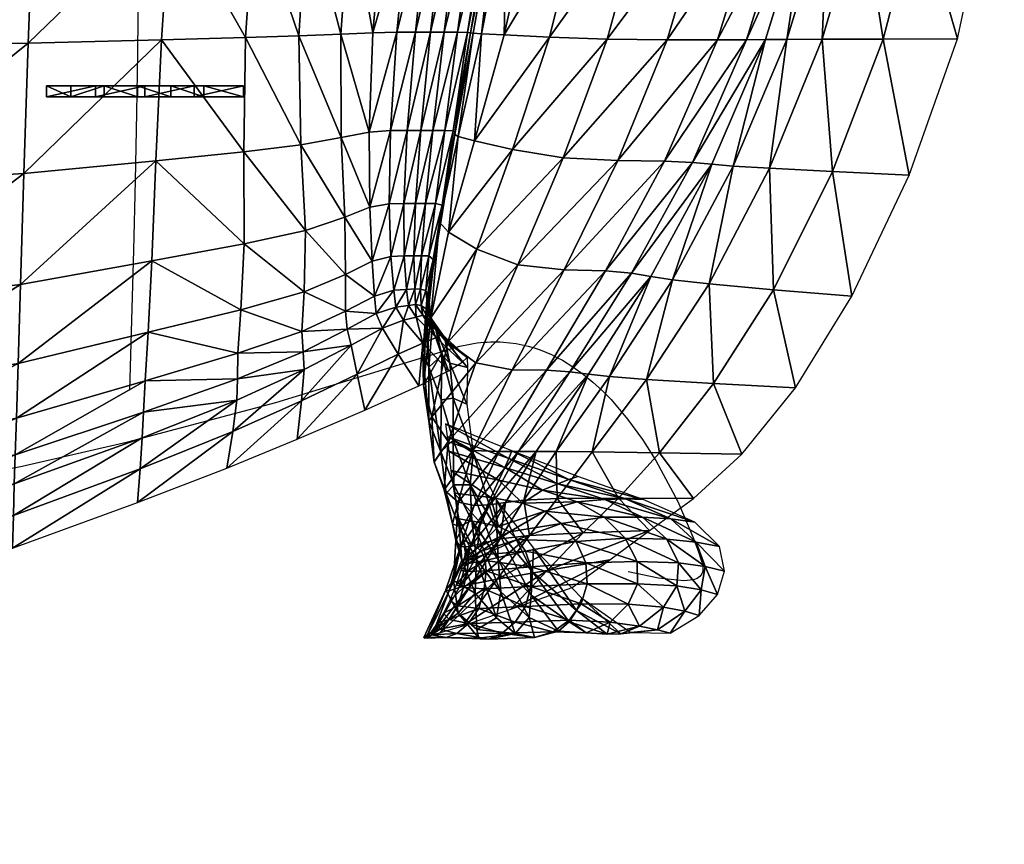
# Model space of a CAD drawing. Header units: inches. Extents: x -10.9 to 10.9, y -19.1 to 19.1.
# Tile 34 of 44: x 2.7 to 10.2, y 0 to 6.2. Entities that reach past the tile are written whole.
import ezdxf

# ---------------------------------------------------------------- set-up
doc = ezdxf.new("R2010")
doc.units = ezdxf.units.IN
doc.header["$MEASUREMENT"] = 0
doc.layers.get('0').update_dxf_attribs({"true_color": 0x5890e1})

# ---------------------------------------------------------------- blocks, each defined once
blk = doc.blocks.new('Line002')
at = {"color": 0}
blk.add_polyline3d([(1.4059, -0.2115, 0.7346), (1.6449, -0.166, 0.7179), (2.4446, 0.0187, 0.6601), (3.5652, 0.3179, 0.5829), (4.877, 0.7194, 0.5021), (4.9043, 0.7281, 0.501), (4.9314, 0.736, 0.5009), (4.9583, 0.7431, 0.5017), (4.985, 0.7496, 0.5033), (5.0115, 0.7554, 0.5059), (5.0378, 0.7605, 0.5094), (5.0639, 0.7648, 0.5137), (5.0898, 0.7686, 0.5189), (5.1155, 0.7716, 0.525), (5.141, 0.774, 0.5319), (5.1664, 0.7757, 0.5396), (5.1915, 0.7768, 0.5481), (5.2165, 0.7773, 0.5575), (5.2412, 0.7772, 0.5676), (5.2657, 0.7764, 0.5785), (5.2901, 0.7751, 0.5902), (5.3382, 0.7706, 0.6157), (5.3856, 0.7639, 0.6442), (5.4321, 0.755, 0.6755), (5.4779, 0.7439, 0.7095), (5.5229, 0.7308, 0.7461), (5.5672, 0.7157, 0.7852), (5.6106, 0.6987, 0.8267), (5.6533, 0.6799, 0.8706), (5.6952, 0.6593, 0.9167), (5.7363, 0.637, 0.9649), (5.8162, 0.5878, 1.0673), (5.893, 0.5328, 1.1771), (5.9667, 0.4726, 1.2934), (6.0372, 0.4078, 1.4154), (6.1047, 0.3391, 1.5424), (6.2304, 0.1921, 1.8083), (6.3436, 0.0366, 2.0847), (6.4445, -0.1227, 2.3653), (6.6093, -0.4331, 2.9143), (6.7247, -0.7001, 3.4051), (6.7639, -0.8052, 3.6131), (6.7909, -0.8849, 3.7877), (6.7964, -0.9048, 3.8388), (6.7997, -0.923, 3.8932), (6.8009, -0.9396, 3.9508), (6.8001, -0.9547, 4.0116), (6.7973, -0.9683, 4.0753), (6.7925, -0.9804, 4.142), (6.7777, -1.0006, 4.2835), (6.7561, -1.0156, 4.4354), (6.7283, -1.0259, 4.5966), (6.6565, -1.0341, 4.9441), (6.4632, -1.013, 5.7144), (6.2339, -0.9645, 6.5397)], dxfattribs=at)
blk = doc.blocks.new('Box003')
at = {"color": 0}
mesh = blk.add_polyface(dxfattribs=at)
corners = [(2.9993, -7.8232, 6.171), (3.3729, -7.8232, 7.4822), (3.5632, -6.754, 7.4126), (3.8396, -7.8232, 8.9995), (4.0451, -6.754, 8.9299), (3.1241, -8.82, 7.5237), (3.5609, -8.8357, 9.041), (4.3159, -7.8232, 10.4713), (4.0159, -8.8409, 10.5128), (4.5322, -6.754, 10.4017), (4.7104, -7.8223, 11.6618), (4.933, -6.7538, 11.5942), (4.3981, -8.8407, 11.7022), (4.9321, -7.8196, 12.3351), (4.6165, -8.84, 12.372), (5.1561, -6.7531, 12.2734), (5.0755, -7.8161, 12.7498), (5.2985, -6.7522, 12.6961), (4.7611, -8.839, 12.7822), (3.1749, -6.754, 6.1015), (3.6677, -5.6848, 7.343), (5.9205, -7.802, 14.4087), (6.0966, -6.7487, 14.3866), (5.7002, -6.7503, 13.647), (5.4909, -7.8082, 13.6829), (6.4371, -7.795, 15.2381), (6.5694, -6.747, 15.2319), (5.653, -8.8351, 14.4145), (6.2139, -8.8332, 15.2265), (5.1898, -8.8368, 13.703), (5.2355, -7.8126, 13.1645), (5.457, -6.7514, 13.1187), (4.9224, -8.838, 13.1923)]
mesh.append_faces([[corners[k] for k in face] for face in [(0, 1, 2), (1, 3, 4), (4, 2, 1), (5, 6, 3), (3, 1, 5), (7, 3, 6), (6, 8, 7), (9, 4, 3), (3, 7, 9), (7, 10, 11), (11, 9, 7), (8, 12, 10), (10, 7, 8), (13, 10, 12), (12, 14, 13), (15, 11, 10), (10, 13, 15), (13, 16, 17), (17, 15, 13), (14, 18, 16), (16, 13, 14), (19, 2, 20), (21, 22, 23), (23, 24, 21), (25, 26, 22), (22, 21, 25), (21, 27, 28), (28, 25, 21), (24, 29, 27), (27, 21, 24), (30, 31, 17), (17, 16, 30), (24, 23, 31), (31, 30, 24), (30, 32, 29), (29, 24, 30), (16, 18, 32), (32, 30, 16)]], dxfattribs={"vtx2": -1, "color": 0})
mesh = blk.add_polyface(dxfattribs=at)
corners = [(-0.4996, -9.2735, -0.139), (-0.4996, -9.1892, -0.139), (-0.2478, -9.1892, -0.106), (-0.2478, -9.2735, -0.106), (-0.3129, -9.1892, 0.4789), (-0.6859, -9.1892, 0.4954), (-0.6859, -9.2735, 0.4954), (-0.3129, -9.2735, 0.4789), (0.2559, -9.2735, 0.0074), (0.004, -9.2735, -0.0731), (0.004, -9.1892, -0.0731), (0.2559, -9.1892, 0.0074), (0.4332, -9.1892, 0.5431), (0.0602, -9.1892, 0.4777), (0.0602, -9.2735, 0.4777), (0.4332, -9.2735, 0.5431), (-3.7007, -7.8232, 0.3755), (-2.1339, -7.8232, 0.2719), (-2.1243, -6.754, 0.1276), (-3.7007, -6.754, 0.2423), (-3.7007, -8.8923, 0.6018), (-2.144, -8.8855, 0.5079), (-0.7846, -7.8232, 0.2472), (-0.8251, -8.8651, 0.4845), (-0.7461, -6.754, 0.0927), (0.2545, -7.8232, 0.2956), (0.3242, -6.754, 0.1377), (0.1867, -8.8413, 0.5273), (-3.7007, -9.9615, 0.9627), (-2.1521, -9.9343, 0.8705), (-0.8575, -9.8527, 0.8223)]
mesh.append_faces([[corners[k] for k in face] for face in [(0, 1, 2), (2, 3, 0), (4, 5, 6), (6, 7, 4), (1, 5, 4), (4, 2, 1), (0, 6, 5), (5, 1, 0), (8, 9, 10), (10, 11, 8), (12, 13, 14), (11, 10, 13), (13, 12, 11), (3, 9, 14), (14, 7, 3), (9, 3, 2), (2, 10, 9), (13, 4, 7), (7, 14, 13), (2, 4, 13), (13, 10, 2), (8, 15, 14), (14, 9, 8), (0, 3, 7), (7, 6, 0), (16, 17, 18), (18, 19, 16), (20, 21, 17), (17, 16, 20), (22, 17, 21), (21, 23, 22), (17, 22, 24), (22, 25, 26), (23, 27, 25), (25, 22, 23), (21, 20, 28), (23, 21, 29), (27, 23, 30)]], dxfattribs={"vtx2": -1, "color": 0})
mesh = blk.add_polyface(dxfattribs=at)
corners = [(0.5077, -9.1892, 0.0937), (0.8063, -9.1892, 0.6678), (0.8063, -9.2735, 0.6678), (0.5077, -9.2735, 0.0937), (0.4332, -9.2735, 0.5431), (0.2559, -9.2735, 0.0074), (0.0602, -9.2735, 0.4777), (0.4332, -9.1892, 0.5431), (0.2559, -9.1892, 0.0074), (2.0653, -7.8232, 1.2884), (1.8733, -7.8232, 1.0523), (1.7869, -8.787, 1.1718), (1.9693, -8.7836, 1.3908), (2.1567, -6.754, 1.2188), (2.1086, -8.7836, 1.6157), (2.2117, -7.8232, 1.518), (1.759, -9.54, 1.3655), (1.9212, -9.5264, 1.5587), (2.0466, -9.5264, 1.7694), (2.2237, -8.7836, 1.8387), (2.1497, -9.5264, 1.9878), (0.8906, -7.8232, 0.4111), (0.8216, -8.8243, 0.632), (1.2252, -8.8107, 0.7834), (1.2893, -7.8232, 0.5849), (0.2545, -7.8232, 0.2956), (0.1867, -8.8413, 0.5273), (0.8085, -9.6895, 0.9217), (1.2419, -9.6351, 1.054), (1.3817, -6.754, 0.4563), (1.6157, -7.8232, 0.8082), (1.7088, -6.754, 0.7072), (1.543, -8.7971, 0.9663), (1.5456, -9.5808, 1.1996)]
mesh.append_faces([[corners[k] for k in face] for face in [(0, 1, 2), (2, 3, 0), (3, 2, 4), (4, 5, 3), (6, 4, 7), (3, 5, 8), (8, 0, 3), (1, 7, 4), (4, 2, 1), (0, 8, 7), (7, 1, 0), (9, 10, 11), (11, 12, 9), (10, 9, 13), (12, 14, 15), (15, 9, 12), (12, 11, 16), (16, 17, 12), (17, 18, 14), (14, 12, 17), (19, 14, 18), (18, 20, 19), (21, 22, 23), (23, 24, 21), (25, 26, 22), (22, 21, 25), (27, 22, 26), (28, 23, 22), (29, 24, 30), (31, 30, 10), (30, 32, 11), (11, 10, 30), (24, 23, 32), (32, 30, 24), (33, 32, 23), (23, 28, 33), (16, 11, 32), (32, 33, 16)]], dxfattribs={"vtx2": -1, "color": 0})
mesh = blk.add_polyface(dxfattribs=at)
corners = [(2.0653, -7.8232, 1.2884), (2.2117, -7.8232, 1.518), (2.3041, -6.754, 1.4484), (2.3329, -7.8232, 1.7426), (2.1086, -8.7836, 1.6157), (2.2237, -8.7836, 1.8387), (2.4268, -6.754, 1.673), (2.4446, -7.8232, 2.0941), (2.5463, -6.754, 2.0247), (2.3264, -8.7836, 2.1902), (2.5625, -7.8232, 2.7042), (2.4285, -8.7836, 2.8003), (2.6838, -6.754, 2.6354), (2.6546, -7.8232, 3.4149), (2.7967, -6.754, 3.3466), (2.5041, -8.7845, 3.5076), (2.6889, -7.8232, 4.0683), (2.5269, -8.7875, 4.1507), (2.8423, -6.754, 3.9998), (2.72, -7.8232, 4.6929), (2.8799, -6.754, 4.624), (2.5458, -8.7914, 4.7617), (3.3729, -7.8232, 7.4822), (2.9993, -7.8232, 6.171), (2.7817, -8.8034, 6.2159), (3.1241, -8.82, 7.5237), (3.5632, -6.754, 7.4126), (3.1749, -6.754, 6.1015), (2.1497, -9.5264, 1.9878), (2.2408, -9.5264, 2.3393), (2.3308, -9.5264, 2.9494), (2.3947, -9.5303, 3.6464), (2.4077, -9.542, 4.2588), (2.8026, -7.8232, 5.3175), (2.969, -6.754, 5.2483), (2.6098, -8.7952, 5.3727)]
mesh.append_faces([[corners[k] for k in face] for face in [(0, 1, 2), (3, 1, 4), (4, 5, 3), (6, 2, 1), (1, 3, 6), (3, 7, 8), (8, 6, 3), (5, 9, 7), (7, 3, 5), (10, 7, 9), (9, 11, 10), (12, 8, 7), (7, 10, 12), (10, 13, 14), (14, 12, 10), (11, 15, 13), (13, 10, 11), (16, 13, 15), (15, 17, 16), (18, 14, 13), (13, 16, 18), (16, 19, 20), (17, 21, 19), (19, 16, 17), (22, 23, 24), (24, 25, 22), (26, 27, 23), (9, 5, 28), (11, 9, 29), (15, 11, 30), (17, 15, 31), (21, 17, 32), (20, 19, 33), (34, 33, 23), (33, 35, 24), (24, 23, 33), (19, 21, 35), (35, 33, 19)]], dxfattribs={"vtx2": -1, "color": 0})
mesh = blk.add_polyface(dxfattribs=at)
corners = [(2.2045, -10.888, 3.0604), (2.1517, -10.853, 2.7826), (2.2029, -10.9485, 2.7592), (2.188, -10.7386, 3.0552), (2.2355, -11.0207, 3.6009), (2.2103, -10.8026, 3.5102), (2.1497, -9.5264, 1.9878), (2.2408, -9.5264, 2.3393), (2.3264, -8.7836, 2.1902), (2.3308, -9.5264, 2.9494), (2.185, -10.0811, 2.5037), (2.2608, -10.0811, 3.0703), (2.4285, -8.7836, 2.8003), (2.3947, -9.5303, 3.6464), (2.5041, -8.7845, 3.5076), (2.3126, -10.093, 3.7186), (2.4077, -9.542, 4.2588), (2.3169, -10.1284, 4.2977), (2.3008, -10.1757, 4.8422), (2.408, -9.5576, 4.8288), (2.1471, -10.7298, 2.746), (2.21, -10.4774, 3.082), (2.156, -10.4774, 2.6462), (2.2435, -10.5052, 3.6113), (2.2401, -10.5886, 4.1725), (2.1979, -10.9703, 4.1785), (2.2183, -10.6998, 4.7498), (2.1863, -10.9808, 4.6698), (2.5742, -10.427, 7.4713), (2.3586, -10.2977, 6.1801), (2.2253, -10.9466, 6.1451), (2.3558, -11.131, 7.4445), (2.4341, -9.5732, 5.3988), (2.291, -10.223, 5.3867), (2.1964, -10.811, 5.3271)]
mesh.append_faces([[corners[k] for k in face] for face in [(0, 1, 2), (1, 0, 3), (0, 4, 5), (5, 3, 0), (6, 7, 8), (9, 7, 10), (10, 11, 9), (7, 9, 12), (9, 13, 14), (11, 15, 13), (13, 9, 11), (16, 13, 15), (15, 17, 16), (17, 18, 19), (19, 16, 17), (20, 3, 21), (11, 10, 22), (22, 21, 11), (21, 23, 15), (15, 11, 21), (3, 5, 23), (23, 21, 3), (24, 23, 5), (5, 25, 24), (17, 15, 23), (23, 24, 17), (24, 26, 18), (18, 17, 24), (25, 27, 26), (26, 24, 25), (28, 29, 30), (30, 31, 28), (32, 33, 29), (19, 18, 33), (33, 32, 19), (34, 33, 18), (18, 26, 34), (30, 29, 33), (33, 34, 30)]], dxfattribs={"vtx2": -1, "color": 0})
mesh = blk.add_polyface(dxfattribs=at)
corners = [(2.3947, -9.5303, 3.6464), (2.4077, -9.542, 4.2588), (2.5269, -8.7875, 4.1507), (2.408, -9.5576, 4.8288), (2.5458, -8.7914, 4.7617), (2.8441, -9.6723, 7.5089), (2.5561, -9.6057, 6.2114), (2.3586, -10.2977, 6.1801), (2.5742, -10.427, 7.4713), (3.1241, -8.82, 7.5237), (2.7817, -8.8034, 6.2159), (3.2291, -9.7349, 9.0262), (3.5609, -8.8357, 9.041), (2.8846, -10.5444, 8.9886), (3.6418, -9.7558, 10.498), (3.2361, -10.5836, 10.4604), (4.0159, -8.8409, 10.5128), (3.5497, -10.5898, 11.6497), (3.9964, -9.7593, 11.6879), (2.3558, -11.131, 7.4445), (2.5678, -11.2877, 8.9618), (2.8412, -11.3399, 10.4336), (2.356, -11.883, 8.9428), (3.1026, -11.3442, 11.6184), (2.5446, -11.9511, 10.4153), (3.2788, -11.3571, 12.2746), (2.742, -11.9584, 11.5941), (3.7464, -10.6086, 12.3195), (3.4206, -11.3744, 12.6665), (3.8929, -10.6336, 12.7295), (2.8911, -11.9607, 12.2319), (2.4341, -9.5732, 5.3988), (2.6098, -8.7952, 5.3727), (2.396, -11.5546, 3.9245), (2.3689, -11.2907, 3.2121), (2.4974, -11.5998, 3.3426), (2.5048, -11.3241, 2.5705), (2.5019, -11.2461, 2.0644), (2.3339, -11.1178, 2.679), (2.4624, -11.2818, 1.7252), (2.3101, -11.0711, 2.3096), (3.1743, -11.9603, 12.9665), (3.5789, -11.3916, 13.0584)]
mesh.append_faces([[corners[k] for k in face] for face in [(0, 1, 2), (1, 3, 4), (5, 6, 7), (7, 8, 5), (9, 10, 6), (6, 5, 9), (5, 11, 12), (12, 9, 5), (8, 13, 11), (11, 5, 8), (14, 11, 13), (13, 15, 14), (16, 12, 11), (15, 17, 18), (18, 14, 15), (19, 20, 13), (13, 8, 19), (21, 20, 22), (15, 13, 20), (20, 21, 15), (21, 23, 17), (17, 15, 21), (23, 21, 24), (25, 23, 26), (27, 17, 23), (23, 25, 27), (25, 28, 29), (28, 25, 30), (31, 32, 4), (4, 3, 31), (6, 10, 32), (32, 31, 6), (7, 6, 31), (33, 34, 35), (36, 35, 34), (37, 36, 38), (39, 37, 40), (41, 42, 28)]], dxfattribs={"vtx2": -1, "color": 0})
mesh = blk.add_polyface(dxfattribs=at)
corners = [(-3.7007, -12.3379, 1.608), (-2.1682, -12.2513, 1.5145), (-2.1659, -11.9463, 1.6197), (-3.7007, -12.0257, 1.7233), (-3.7007, -12.5806, 1.3757), (-2.1701, -12.4886, 1.2966), (-0.9218, -11.9844, 1.3868), (-0.9292, -12.2047, 1.212), (-0.9125, -11.7062, 1.4637), (0.0628, -11.4233, 1.3637), (0.0505, -11.6618, 1.3202), (-3.7007, -9.9615, 0.9627), (-2.1521, -9.9343, 0.8705), (-2.144, -8.8855, 0.5079), (-3.7007, -10.897, 1.3396), (-2.1583, -10.846, 1.2437), (-0.8575, -9.8527, 0.8223), (-0.8822, -10.6931, 1.1552), (-0.8251, -8.8651, 0.4845), (-5.481, -12.0249, 1.817), (-3.7007, -11.5653, 1.6135), (-5.481, -11.5653, 1.7221), (-2.1628, -11.4973, 1.5114), (-0.9, -11.2933, 1.3777), (0.04, -11.8562, 1.1886), (-0.936, -12.4437, 1.0044), (0.0239, -12.0914, 0.9895), (-0.9425, -12.692, 0.7803), (-2.1718, -12.7344, 1.0668), (-2.1734, -12.9846, 0.8309), (-3.7007, -12.8324, 1.1346), (-3.7007, -13.0887, 0.8891), (-5.481, -13.1016, 0.9511), (-5.481, -12.8355, 1.2099)]
mesh.append_faces([[corners[k] for k in face] for face in [(0, 1, 2), (2, 3, 0), (4, 5, 1), (1, 0, 4), (6, 1, 5), (5, 7, 6), (8, 2, 1), (1, 6, 8), (9, 8, 6), (10, 6, 7), (11, 12, 13), (14, 15, 12), (12, 11, 14), (16, 12, 15), (15, 17, 16), (12, 16, 18), (19, 3, 20), (21, 20, 14), (20, 22, 15), (15, 14, 20), (3, 2, 22), (22, 20, 3), (23, 22, 2), (2, 8, 23), (17, 15, 22), (22, 23, 17), (24, 7, 25), (26, 25, 27), (25, 28, 29), (29, 27, 25), (7, 5, 28), (28, 25, 7), (30, 28, 5), (5, 4, 30), (31, 29, 28), (28, 30, 31), (32, 31, 30), (33, 30, 4)]], dxfattribs={"vtx2": -1, "color": 0})
mesh = blk.add_polyface(dxfattribs=at)
corners = [(-0.9218, -11.9844, 1.3868), (0.0505, -11.6618, 1.3202), (0.0628, -11.4233, 1.3637), (-0.9292, -12.2047, 1.212), (0.04, -11.8562, 1.1886), (-0.8575, -9.8527, 0.8223), (0.1429, -9.7575, 0.834), (0.1867, -8.8413, 0.5273), (-0.8822, -10.6931, 1.1552), (0.1125, -10.5146, 1.1222), (-0.9, -11.2933, 1.3777), (0.0846, -11.0553, 1.2982), (-0.9125, -11.7062, 1.4637), (0.7605, -11.4078, 1.4103), (0.7634, -11.2153, 1.4282), (1.2581, -11.2045, 1.5773), (1.2491, -11.0501, 1.5748), (0.7556, -11.57, 1.2931), (1.2666, -11.3383, 1.4634), (0.8085, -9.6895, 0.9217), (0.8216, -8.8243, 0.632), (1.2419, -9.6351, 1.054), (0.8108, -10.3871, 1.1931), (1.2767, -10.2854, 1.316), (0.7879, -10.8853, 1.3588), (1.2672, -10.7504, 1.4887), (0.7251, -11.8088, 1.0643), (1.2469, -11.5764, 1.2005), (0.6817, -12.0859, 0.7797), (1.2131, -11.8668, 0.8632), (0.0239, -12.0914, 0.9895), (0.005, -12.347, 0.7566), (-0.936, -12.4437, 1.0044), (-0.9425, -12.692, 0.7803)]
mesh.append_faces([[corners[k] for k in face] for face in [(0, 1, 2), (3, 4, 1), (5, 6, 7), (8, 9, 6), (6, 5, 8), (10, 11, 9), (9, 8, 10), (12, 2, 11), (11, 10, 12), (13, 14, 2), (2, 1, 13), (15, 16, 14), (14, 13, 15), (13, 17, 18), (18, 15, 13), (1, 4, 17), (17, 13, 1), (7, 6, 19), (20, 19, 21), (19, 22, 23), (6, 9, 22), (22, 19, 6), (24, 22, 9), (9, 11, 24), (22, 24, 25), (24, 14, 16), (16, 25, 24), (11, 2, 14), (14, 24, 11), (26, 27, 18), (18, 17, 26), (28, 29, 27), (27, 26, 28), (26, 30, 31), (31, 28, 26), (17, 4, 30), (30, 26, 17), (32, 30, 4), (33, 31, 30)]], dxfattribs={"vtx2": -1, "color": 0})
mesh = blk.add_polyface(dxfattribs=at)
corners = [(3.2291, -9.7349, 9.0262), (3.6418, -9.7558, 10.498), (4.0159, -8.8409, 10.5128), (3.9964, -9.7593, 11.6879), (4.3981, -8.8407, 11.7022), (4.2068, -9.7696, 12.3594), (3.5497, -10.5898, 11.6497), (3.7464, -10.6086, 12.3195), (4.6165, -8.84, 12.372), (4.3534, -9.7833, 12.7717), (4.7611, -8.839, 12.7822), (3.8929, -10.6336, 12.7295), (3.2788, -11.3571, 12.2746), (5.2684, -9.8382, 14.3878), (5.653, -8.8351, 14.4145), (5.1898, -8.8368, 13.703), (4.7902, -9.8142, 13.6911), (5.8488, -9.8657, 15.1792), (6.2139, -8.8332, 15.2265), (4.8213, -10.7336, 14.3195), (5.4154, -10.7836, 15.0897), (4.333, -10.6898, 13.6394), (4.3666, -11.4434, 14.2008), (3.8592, -11.4132, 13.5399), (4.9875, -11.4779, 14.9514), (4.5818, -11.9785, 14.7703), (3.9571, -11.9693, 14.052), (4.5165, -9.797, 13.184), (4.9224, -8.838, 13.1923), (4.056, -10.6586, 13.1394), (3.5789, -11.3916, 13.0584), (3.4206, -11.3744, 12.6665), (3.449, -11.9625, 13.4215)]
mesh.append_faces([[corners[k] for k in face] for face in [(0, 1, 2), (1, 3, 4), (4, 2, 1), (5, 3, 6), (6, 7, 5), (8, 4, 3), (3, 5, 8), (5, 9, 10), (10, 8, 5), (7, 11, 9), (9, 5, 7), (11, 7, 12), (13, 14, 15), (15, 16, 13), (17, 18, 14), (14, 13, 17), (13, 19, 20), (20, 17, 13), (16, 21, 19), (19, 13, 16), (22, 19, 21), (21, 23, 22), (24, 20, 19), (19, 22, 24), (25, 24, 22), (26, 22, 23), (27, 28, 10), (10, 9, 27), (16, 15, 28), (28, 27, 16), (27, 29, 21), (21, 16, 27), (9, 11, 29), (29, 27, 9), (30, 29, 11), (11, 31, 30), (23, 21, 29), (29, 30, 23), (32, 23, 30)]], dxfattribs={"vtx2": -1, "color": 0})
mesh = blk.add_polyface(dxfattribs=at)
corners = [(2.1471, -10.7298, 2.746), (2.104, -10.7279, 2.5151), (2.1108, -10.8453, 2.561), (1.9212, -9.5264, 1.5587), (1.759, -9.54, 1.3655), (1.7649, -10.1081, 1.5808), (1.9098, -10.0821, 1.7577), (2.0205, -10.0814, 1.9581), (2.0466, -9.5264, 1.7694), (2.1497, -9.5264, 1.9878), (2.1086, -10.0811, 2.1699), (2.185, -10.0811, 2.5037), (2.2408, -9.5264, 2.3393), (1.9238, -10.4814, 1.9532), (1.7804, -10.5174, 1.7649), (1.7985, -10.7816, 1.8883), (1.9466, -10.7379, 2.0957), (2.0248, -10.4784, 2.1604), (2.0424, -10.7312, 2.3143), (2.0983, -10.4774, 2.3652), (2.156, -10.4774, 2.6462), (2.21, -10.4774, 3.082), (1.2767, -10.2854, 1.316), (1.2419, -9.6351, 1.054), (0.8085, -9.6895, 0.9217), (1.2672, -10.7504, 1.4887), (0.8108, -10.3871, 1.1931), (1.5456, -9.5808, 1.1996), (1.5743, -10.1841, 1.4394), (1.5797, -10.6174, 1.6171), (1.58, -10.8956, 1.7215)]
mesh.append_faces([[corners[k] for k in face] for face in [(0, 1, 2), (3, 4, 5), (5, 6, 3), (6, 7, 8), (8, 3, 6), (9, 8, 7), (7, 10, 9), (10, 11, 12), (12, 9, 10), (13, 14, 15), (15, 16, 13), (6, 5, 14), (14, 13, 6), (13, 17, 7), (7, 6, 13), (16, 18, 17), (17, 13, 16), (19, 17, 18), (18, 1, 19), (10, 7, 17), (17, 19, 10), (19, 20, 11), (11, 10, 19), (1, 0, 20), (20, 19, 1), (21, 20, 0), (22, 23, 24), (25, 22, 26), (27, 28, 5), (5, 4, 27), (23, 22, 28), (28, 27, 23), (29, 28, 22), (22, 25, 29), (14, 5, 28), (28, 29, 14), (29, 30, 15), (15, 14, 29), (30, 29, 25)]], dxfattribs={"vtx2": -1, "color": 0})
mesh = blk.add_polyface(dxfattribs=at)
corners = [(1.9617, -10.8654, 2.1358), (1.8124, -10.9145, 1.9214), (1.8602, -11.0251, 1.827), (2.0185, -10.965, 2.0436), (1.9466, -10.7379, 2.0957), (1.7985, -10.7816, 1.8883), (2.0561, -10.8533, 2.3579), (2.0424, -10.7312, 2.3143), (2.1142, -10.9425, 2.2715), (2.1108, -10.8453, 2.561), (2.1644, -10.9272, 2.4951), (2.104, -10.7279, 2.5151), (2.1517, -10.853, 2.7826), (2.1471, -10.7298, 2.746), (2.2029, -10.9485, 2.7592), (2.188, -10.7386, 3.0552), (1.5934, -11.0338, 1.7414), (1.58, -10.8956, 1.7215), (1.2491, -11.0501, 1.5748), (1.2581, -11.2045, 1.5773), (1.6222, -11.1531, 1.6375), (1.2666, -11.3383, 1.4634), (1.2672, -10.7504, 1.4887), (2.1964, -10.811, 5.3271), (2.1648, -11.2171, 5.1064), (2.171, -11.4561, 6.0737), (2.1665, -11.138, 1.7891), (1.9794, -11.2224, 1.5679), (2.1345, -11.463, 1.2264), (1.669, -11.3748, 1.37), (1.7248, -11.6476, 1.0209), (1.2469, -11.5764, 1.2005), (1.2131, -11.8668, 0.8632)]
mesh.append_faces([[corners[k] for k in face] for face in [(0, 1, 2), (2, 3, 0), (4, 5, 1), (1, 0, 4), (0, 6, 7), (7, 4, 0), (3, 8, 6), (6, 0, 3), (9, 6, 8), (8, 10, 9), (11, 7, 6), (6, 9, 11), (9, 12, 13), (10, 14, 12), (12, 9, 10), (15, 13, 12), (16, 17, 18), (18, 19, 16), (1, 5, 17), (17, 16, 1), (16, 20, 2), (2, 1, 16), (19, 21, 20), (20, 16, 19), (22, 18, 17), (23, 24, 25), (8, 3, 26), (26, 27, 28), (3, 2, 27), (27, 26, 3), (29, 27, 2), (2, 20, 29), (30, 28, 27), (27, 29, 30), (29, 31, 32), (32, 30, 29), (20, 21, 31), (31, 29, 20)]], dxfattribs={"vtx2": -1, "color": 0})
mesh = blk.add_polyface(dxfattribs=at)
corners = [(2.2029, -10.9485, 2.7592), (2.2635, -11.0355, 3.1089), (2.2045, -10.888, 3.0604), (2.3096, -11.2286, 3.6957), (2.2355, -11.0207, 3.6009), (2.2109, -11.3213, 4.6108), (2.3042, -11.5679, 4.6707), (2.1979, -10.9703, 4.1785), (2.2103, -10.8026, 3.5102), (2.1648, -11.2171, 5.1064), (2.1863, -10.9808, 4.6698), (2.2101, -11.7297, 5.9333), (2.171, -11.4561, 6.0737), (2.3019, -11.9609, 5.9359), (2.233, -11.698, 7.424), (2.3558, -11.131, 7.4445), (2.2253, -10.9466, 6.1451), (2.356, -11.883, 8.9428), (2.5678, -11.2877, 8.9618), (2.1964, -10.811, 5.3271), (2.2183, -10.6998, 4.7498), (2.396, -11.5546, 3.9245), (2.396, -11.8746, 4.832), (2.3689, -11.2907, 3.2121), (2.3339, -11.1178, 2.679), (2.5048, -11.3241, 2.5705), (2.3101, -11.0711, 2.3096), (2.1644, -10.9272, 2.4951), (2.5019, -11.2461, 2.0644), (2.2651, -11.096, 2.0357), (2.4624, -11.2818, 1.7252), (2.1142, -10.9425, 2.2715), (2.1665, -11.138, 1.7891), (2.3601, -11.3476, 1.4535), (2.1345, -11.463, 1.2264)]
mesh.append_faces([[corners[k] for k in face] for face in [(0, 1, 2), (1, 3, 4), (4, 2, 1), (5, 4, 3), (3, 6, 5), (7, 8, 4), (4, 5, 7), (5, 9, 10), (10, 7, 5), (11, 12, 9), (9, 5, 11), (5, 6, 13), (13, 11, 5), (14, 12, 11), (15, 16, 12), (12, 14, 15), (14, 17, 18), (18, 15, 14), (12, 16, 19), (20, 10, 9), (9, 19, 20), (6, 3, 21), (21, 22, 6), (23, 21, 3), (3, 1, 23), (23, 24, 25), (1, 0, 24), (24, 23, 1), (26, 24, 0), (0, 27, 26), (24, 26, 28), (26, 29, 30), (27, 31, 29), (29, 26, 27), (32, 29, 31), (33, 30, 29), (29, 32, 33), (34, 33, 32)]], dxfattribs={"vtx2": -1, "color": 0})
mesh = blk.add_polyface(dxfattribs=at)
corners = [(2.2501, -12.0415, 7.4057), (2.2101, -11.7297, 5.9333), (2.3019, -11.9609, 5.9359), (2.3414, -12.2789, 7.3917), (2.233, -11.698, 7.424), (2.3262, -12.2488, 8.9288), (2.356, -11.883, 8.9428), (2.3903, -12.5077, 8.9177), (2.4338, -12.3439, 10.4034), (2.5446, -11.9511, 10.4153), (2.5548, -12.3686, 11.5774), (2.742, -11.9584, 11.5941), (2.8911, -11.9607, 12.2319), (2.6707, -12.3648, 12.1989), (2.8412, -11.3399, 10.4336), (2.7256, -12.5486, 5.3929), (2.524, -12.2114, 5.0782), (2.5474, -11.9694, 4.1047), (2.7224, -12.3294, 4.5805), (2.6005, -12.4979, 10.3765), (2.6799, -12.309, 8.9905), (2.4015, -12.2753, 8.9924), (2.4375, -12.4708, 10.3838), (2.7374, -12.5288, 10.371), (2.3493, -11.8457, 5.8055), (2.3628, -11.9581, 6.6731), (2.7859, -12.0818, 6.6857), (2.816, -12.0121, 5.8559), (2.8388, -11.9544, 5.1411), (2.3367, -11.7495, 5.0402), (2.3784, -12.1028, 7.7454), (2.7411, -12.1756, 7.7454), (2.4415, -12.5277, 7.3842), (2.4006, -12.2118, 5.9725), (2.5353, -12.4833, 6.0915), (2.396, -11.8746, 4.832), (2.3042, -11.5679, 4.6707), (2.396, -11.5546, 3.9245), (2.4974, -11.5998, 3.3426)]
mesh.append_faces([[corners[k] for k in face] for face in [(0, 1, 2), (2, 3, 0), (1, 0, 4), (0, 5, 6), (6, 4, 0), (3, 7, 5), (5, 0, 3), (8, 5, 7), (9, 6, 5), (5, 8, 9), (8, 10, 11), (11, 9, 8), (12, 11, 10), (10, 13, 12), (6, 9, 14), (15, 16, 17), (17, 18, 15), (19, 20, 21), (21, 22, 19), (20, 19, 23), (24, 25, 26), (26, 27, 24), (27, 28, 29), (29, 24, 27), (30, 21, 20), (20, 31, 30), (31, 26, 25), (25, 30, 31), (7, 3, 32), (32, 33, 34), (3, 2, 33), (33, 32, 3), (35, 33, 2), (2, 36, 35), (16, 34, 33), (33, 35, 16), (35, 37, 17), (17, 16, 35), (38, 17, 37)]], dxfattribs={"vtx2": -1, "color": 0})
mesh = blk.add_polyface(dxfattribs=at)
corners = [(2.6707, -12.3648, 12.1989), (2.7924, -12.3468, 12.5442), (3.0244, -11.9605, 12.5992), (2.8911, -11.9607, 12.2319), (2.5446, -11.9511, 10.4153), (2.742, -11.9584, 11.5941), (3.1026, -11.3442, 11.6184), (3.2788, -11.3571, 12.2746), (3.4206, -11.3744, 12.6665), (3.1828, -12.316, 13.3131), (2.972, -12.5963, 13.2016), (3.3807, -12.5762, 13.7295), (2.7224, -12.3294, 4.5805), (3.0028, -12.6925, 4.8964), (2.9956, -12.8713, 5.6879), (2.7256, -12.5486, 5.3929), (3.4011, -12.8019, 8.9887), (3.3261, -12.6414, 8.9887), (2.9417, -12.7141, 10.3692), (2.8813, -12.625, 10.3692), (2.622, -12.7434, 11.4958), (3.2126, -12.504, 8.9887), (2.8221, -12.5672, 10.3692), (3.0882, -12.4121, 8.9887), (2.6067, -12.7146, 11.4925), (2.9212, -12.3517, 8.9891), (2.7374, -12.5288, 10.371), (3.5394, -12.4574, 7.7454), (3.3336, -12.342, 7.7454), (3.0706, -12.2536, 7.7454), (3.5432, -12.3224, 6.7109), (3.1867, -12.2038, 6.6983), (2.6799, -12.309, 8.9905), (2.816, -12.0121, 5.8559), (2.7859, -12.0818, 6.6857), (3.2707, -12.1719, 5.9064), (3.3386, -12.1489, 5.242), (2.8388, -11.9544, 5.1411), (2.7411, -12.1756, 7.7454), (2.7281, -12.9261, 13.0738), (2.9307, -12.3289, 12.8895), (3.1743, -11.9603, 12.9665), (3.449, -11.9625, 13.4215), (2.75, -12.6221, 12.8109)]
mesh.append_faces([[corners[k] for k in face] for face in [(0, 1, 2), (2, 3, 0), (4, 5, 6), (5, 3, 7), (3, 2, 8), (9, 10, 11), (12, 13, 14), (14, 15, 12), (16, 17, 18), (18, 19, 20), (17, 21, 19), (19, 18, 17), (22, 19, 21), (21, 23, 22), (19, 22, 24), (23, 25, 26), (26, 22, 23), (23, 21, 27), (28, 29, 25), (25, 23, 28), (30, 31, 29), (26, 25, 32), (33, 34, 31), (31, 35, 33), (35, 36, 37), (37, 33, 35), (38, 32, 25), (25, 29, 38), (29, 31, 34), (34, 38, 29), (11, 10, 39), (40, 41, 2), (2, 1, 40), (9, 42, 41), (41, 40, 9), (40, 43, 10), (10, 9, 40), (43, 40, 1), (8, 2, 41)]], dxfattribs={"vtx2": -1, "color": 0})
mesh = blk.add_polyface(dxfattribs=at)
corners = [(3.6461, -12.3131, 13.8934), (3.9571, -11.9693, 14.052), (3.449, -11.9625, 13.4215), (3.1828, -12.316, 13.3131), (4.2149, -12.3154, 14.5521), (4.5818, -11.9785, 14.7703), (3.3807, -12.5762, 13.7295), (3.8827, -12.5591, 14.3259), (4.3666, -11.4434, 14.2008), (3.8592, -11.4132, 13.5399), (4.4497, -12.8672, 5.4674), (4.4112, -12.6795, 5.4596), (4.2363, -12.6472, 6.0151), (4.0141, -12.6233, 6.7255), (4.1014, -12.8037, 6.7265), (4.3035, -12.8312, 6.0191), (4.0444, -12.4708, 5.9966), (3.828, -12.456, 6.7209), (4.2248, -12.4938, 5.4225), (3.6971, -12.6162, 7.7454), (3.7874, -12.7929, 7.7454), (3.3261, -12.6414, 8.9887), (3.4011, -12.8019, 8.9887), (3.5394, -12.4574, 7.7454), (3.2126, -12.504, 8.9887), (3.7014, -12.3186, 5.9568), (3.8339, -12.3228, 5.3429), (3.5432, -12.3224, 6.7109), (3.2707, -12.1719, 5.9064), (3.1867, -12.2038, 6.6983), (3.3386, -12.1489, 5.242), (3.3336, -12.342, 7.7454), (3.0882, -12.4121, 8.9887), (3.0706, -12.2536, 7.7454), (3.1082, -12.86, 13.5644), (3.5813, -12.7801, 14.1206), (3.5789, -11.3916, 13.0584), (3.1743, -11.9603, 12.9665)]
mesh.append_faces([[corners[k] for k in face] for face in [(0, 1, 2), (2, 3, 0), (4, 5, 1), (1, 0, 4), (0, 6, 7), (7, 4, 0), (6, 0, 3), (8, 1, 5), (9, 2, 1), (10, 11, 12), (13, 14, 15), (15, 12, 13), (12, 16, 17), (17, 13, 12), (11, 18, 16), (16, 12, 11), (19, 20, 14), (14, 13, 19), (21, 22, 20), (20, 19, 21), (19, 23, 24), (24, 21, 19), (13, 17, 23), (23, 19, 13), (25, 16, 18), (18, 26, 25), (27, 17, 16), (16, 25, 27), (25, 28, 29), (29, 27, 25), (26, 30, 28), (28, 25, 26), (31, 23, 17), (17, 27, 31), (23, 31, 32), (33, 31, 27), (34, 35, 7), (7, 6, 34), (36, 37, 2)]], dxfattribs={"vtx2": -1, "color": 0})
mesh = blk.add_polyface(dxfattribs=at)
corners = [(2.3903, -12.5077, 8.9177), (2.4161, -12.6336, 10.3936), (2.4338, -12.3439, 10.4034), (2.4506, -12.6822, 11.5623), (2.5548, -12.3686, 11.5774), (2.6707, -12.3648, 12.1989), (2.5258, -12.6794, 12.1666), (2.6296, -12.6507, 12.4888), (2.7924, -12.3468, 12.5442), (2.7348, -12.7765, 6.3416), (2.5353, -12.4833, 6.0915), (2.524, -12.2114, 5.0782), (2.7256, -12.5486, 5.3929), (2.622, -12.7434, 11.4958), (2.6381, -12.786, 11.4994), (2.9417, -12.7141, 10.3692), (2.6067, -12.7146, 11.4925), (2.8813, -12.625, 10.3692), (2.8221, -12.5672, 10.3692), (2.7374, -12.5288, 10.371), (2.5802, -12.6901, 11.4914), (2.6005, -12.4979, 10.3765), (2.5307, -12.6605, 11.4942), (2.4375, -12.4708, 10.3838), (2.4698, -12.6284, 11.4989), (2.972, -12.5963, 13.2016), (2.75, -12.6221, 12.8109), (2.534, -12.9646, 12.7143), (2.3986, -12.936, 10.3819), (2.4602, -12.7824, 8.9073), (2.4415, -12.5277, 7.3842), (2.5722, -12.7785, 7.4268), (2.513, -12.7615, 11.9645), (2.5104, -12.7412, 11.9506), (2.5111, -12.7821, 11.9776), (2.4844, -12.737, 12.0794), (2.4803, -12.7582, 12.1107), (2.4985, -12.7153, 11.9343), (2.4819, -12.6868, 11.9168), (2.485, -12.7162, 12.0357), (2.4839, -12.6956, 11.9859)]
mesh.append_faces([[corners[k] for k in face] for face in [(0, 1, 2), (1, 3, 4), (4, 2, 1), (5, 4, 3), (3, 6, 5), (6, 7, 8), (8, 5, 6), (9, 10, 11), (11, 12, 9), (13, 14, 15), (16, 13, 17), (18, 19, 20), (20, 16, 18), (21, 22, 20), (20, 19, 21), (23, 24, 22), (22, 21, 23), (25, 26, 27), (3, 1, 28), (1, 0, 29), (30, 29, 0), (29, 30, 31), (10, 31, 30), (32, 16, 20), (20, 33, 32), (34, 13, 16), (16, 32, 34), (33, 35, 36), (36, 32, 33), (37, 22, 24), (24, 38, 37), (33, 20, 22), (22, 37, 33), (37, 39, 35), (35, 33, 37), (38, 40, 39), (39, 37, 38), (8, 7, 26)]], dxfattribs={"vtx2": -1, "color": 0})
mesh = blk.add_polyface(dxfattribs=at)
corners = [(2.7557, -13.0219, 7.5627), (2.5722, -12.7785, 7.4268), (2.5353, -12.4833, 6.0915), (2.7348, -12.7765, 6.3416), (2.7239, -13.2205, 8.8223), (2.5625, -13.0332, 8.8811), (2.6301, -13.0003, 11.5113), (2.5885, -13.1481, 11.5155), (2.9433, -13.133, 10.3692), (2.6443, -12.8643, 11.5042), (2.9826, -12.9835, 10.3692), (2.6381, -12.786, 11.4994), (2.9824, -12.8338, 10.3692), (2.534, -12.9646, 12.7143), (2.7281, -12.9261, 13.0738), (2.972, -12.5963, 13.2016), (2.3002, -13.3319, 12.6086), (2.75, -12.6221, 12.8109), (2.6296, -12.6507, 12.4888), (2.4411, -12.9894, 12.4202), (2.3986, -12.936, 10.3819), (2.3392, -13.007, 11.5431), (2.4506, -12.6822, 11.5623), (2.4339, -13.1834, 10.2516), (2.4602, -12.7824, 8.9073), (2.4161, -12.6336, 10.3936), (2.4743, -12.9909, 12.0397), (2.4999, -12.8691, 12.0113), (2.4303, -13.1276, 12.0564), (2.4168, -12.9684, 12.2613), (2.3703, -13.0892, 12.2945), (2.4524, -12.861, 12.2044), (2.5095, -12.8087, 11.9919), (2.622, -12.7434, 11.4958), (2.5111, -12.7821, 11.9776), (2.4684, -12.8069, 12.1656), (2.4744, -12.7811, 12.137), (2.513, -12.7615, 11.9645), (2.4803, -12.7582, 12.1107), (2.3647, -13.0142, 12.1262), (2.5258, -12.6794, 12.1666)]
mesh.append_faces([[corners[k] for k in face] for face in [(0, 1, 2), (2, 3, 0), (4, 5, 1), (1, 0, 4), (6, 7, 8), (9, 6, 10), (11, 9, 12), (13, 14, 15), (14, 13, 16), (17, 18, 19), (19, 13, 17), (20, 21, 22), (21, 20, 23), (20, 24, 5), (5, 23, 20), (24, 20, 25), (1, 5, 24), (26, 6, 9), (9, 27, 26), (28, 7, 6), (6, 26, 28), (26, 29, 30), (30, 28, 26), (27, 31, 29), (29, 26, 27), (32, 11, 33), (33, 34, 32), (27, 9, 11), (11, 32, 27), (32, 35, 31), (31, 27, 32), (34, 36, 35), (35, 32, 34), (37, 38, 36), (36, 34, 37), (39, 40, 22), (22, 21, 39), (19, 18, 40), (40, 39, 19)]], dxfattribs={"vtx2": -1, "color": 0})
mesh = blk.add_polyface(dxfattribs=at)
corners = [(2.7256, -12.5486, 5.3929), (2.9956, -12.8713, 5.6879), (2.9856, -13.047, 6.5866), (2.7348, -12.7765, 6.3416), (2.7557, -13.0219, 7.5627), (2.9696, -13.2165, 7.6997), (2.8653, -13.3391, 8.9471), (2.7239, -13.2205, 8.8223), (3.0117, -13.3676, 8.9887), (2.6645, -13.3801, 10.3692), (3.1514, -13.3268, 8.9887), (2.7663, -13.3361, 10.3692), (3.3286, -13.1644, 5.8746), (3.0028, -12.6925, 4.8964), (3.3688, -13.0714, 5.1786), (3.2742, -13.25, 6.6904), (3.1917, -13.321, 7.7454), (3.4031, -13.3338, 7.7454), (2.8652, -13.2521, 10.3692), (3.2732, -13.2378, 8.9887), (2.9433, -13.133, 10.3692), (2.5885, -13.1481, 11.5155), (3.3638, -13.1125, 8.9887), (2.9826, -12.9835, 10.3692), (3.4101, -12.9631, 8.9887), (2.6301, -13.0003, 11.5113), (2.9824, -12.8338, 10.3692), (2.6443, -12.8643, 11.5042), (3.4011, -12.8019, 8.9887), (2.9417, -12.7141, 10.3692), (2.6381, -12.786, 11.4994), (2.8322, -13.1541, 13.3989), (3.2953, -12.9899, 13.9258), (3.5813, -12.7801, 14.1206), (3.1082, -12.86, 13.5644), (2.7281, -12.9261, 13.0738), (2.4677, -13.2807, 12.9379), (3.3807, -12.5762, 13.7295)]
mesh.append_faces([[corners[k] for k in face] for face in [(0, 1, 2), (2, 3, 0), (4, 5, 6), (6, 7, 4), (3, 2, 5), (5, 4, 3), (6, 8, 9), (8, 10, 11), (11, 9, 8), (12, 1, 13), (13, 14, 12), (15, 2, 1), (1, 12, 15), (16, 5, 2), (2, 15, 16), (8, 6, 5), (5, 16, 8), (16, 17, 10), (10, 8, 16), (18, 11, 10), (10, 19, 18), (18, 20, 21), (19, 22, 20), (20, 18, 19), (19, 10, 17), (23, 20, 22), (22, 24, 23), (20, 23, 25), (23, 26, 27), (24, 28, 26), (26, 23, 24), (29, 26, 28), (26, 29, 30), (31, 32, 33), (33, 34, 31), (34, 35, 36), (36, 31, 34), (35, 34, 37)]], dxfattribs={"vtx2": -1, "color": 0})
mesh = blk.add_polyface(dxfattribs=at)
corners = [(3.3286, -13.1644, 5.8746), (3.6643, -13.34, 5.9741), (3.5608, -13.3429, 6.7152), (3.2742, -13.25, 6.6904), (3.3688, -13.0714, 5.1786), (3.7405, -13.331, 5.3775), (3.4031, -13.3338, 7.7454), (3.1917, -13.321, 7.7454), (3.9426, -13.3101, 6.0073), (4.0378, -13.3364, 5.4438), (3.8055, -13.2828, 6.7235), (4.1499, -13.168, 6.0092), (3.9884, -13.138, 6.724), (4.2575, -13.2023, 5.4478), (3.5845, -13.2534, 7.7454), (3.2732, -13.2378, 8.9887), (3.7193, -13.1169, 7.7454), (3.3638, -13.1125, 8.9887), (4.2724, -13.0066, 6.0151), (4.3966, -13.0437, 5.4596), (4.09, -12.9768, 6.7255), (4.3035, -12.8312, 6.0191), (4.1014, -12.8037, 6.7265), (4.4497, -12.8672, 5.4674), (3.7909, -12.9615, 7.7454), (3.4101, -12.9631, 8.9887), (3.7874, -12.7929, 7.7454), (3.4011, -12.8019, 8.9887), (4.2363, -12.6472, 6.0151)]
mesh.append_faces([[corners[k] for k in face] for face in [(0, 1, 2), (2, 3, 0), (4, 5, 1), (1, 0, 4), (3, 2, 6), (6, 7, 3), (8, 1, 5), (5, 9, 8), (10, 2, 1), (1, 8, 10), (8, 11, 12), (12, 10, 8), (9, 13, 11), (11, 8, 9), (14, 6, 2), (2, 10, 14), (6, 14, 15), (14, 16, 17), (17, 15, 14), (10, 12, 16), (16, 14, 10), (18, 11, 13), (13, 19, 18), (20, 12, 11), (11, 18, 20), (18, 21, 22), (22, 20, 18), (19, 23, 21), (21, 18, 19), (24, 16, 12), (12, 20, 24), (25, 17, 16), (16, 24, 25), (24, 26, 27), (27, 25, 24), (20, 22, 26), (26, 24, 20), (28, 21, 23)]], dxfattribs={"vtx2": -1, "color": 0})
mesh = blk.add_polyface(dxfattribs=at)
corners = [(2.5749, -13.3082, 9.8861), (2.4339, -13.1834, 10.2516), (2.5625, -13.0332, 8.8811), (2.7239, -13.2205, 8.8223), (2.5905, -13.3741, 10.2484), (2.1735, -13.3694, 11.9081), (2.8653, -13.3391, 8.9471), (2.6645, -13.3801, 10.3692), (2.3416, -13.3696, 11.4917), (2.7663, -13.3361, 10.3692), (2.4225, -13.3372, 11.5025), (2.5121, -13.2619, 11.5115), (2.8652, -13.2521, 10.3692), (2.5885, -13.1481, 11.5155), (2.3002, -13.3319, 12.6086), (2.4677, -13.2807, 12.9379), (2.7281, -12.9261, 13.0738), (2.534, -12.9646, 12.7143), (2.4411, -12.9894, 12.4202), (2.2397, -13.3455, 12.3451), (2.3392, -13.007, 11.5431), (2.2342, -13.3472, 11.9611), (2.2949, -13.3057, 12.0044), (2.1783, -13.3728, 11.9142), (2.2346, -13.3188, 12.104), (2.1967, -13.3728, 12.0102), (2.2753, -13.258, 12.1905), (2.3654, -13.2325, 12.0403), (2.4303, -13.1276, 12.0564), (2.3219, -13.1836, 12.2625), (2.3703, -13.0892, 12.2945), (2.3647, -13.0142, 12.1262), (2.1956, -13.3592, 12.0817)]
mesh.append_faces([[corners[k] for k in face] for face in [(0, 1, 2), (2, 3, 0), (4, 5, 1), (1, 0, 4), (0, 3, 6), (6, 4, 0), (7, 4, 6), (8, 5, 4), (4, 7, 8), (7, 9, 10), (10, 8, 7), (11, 10, 9), (9, 12, 11), (13, 11, 12), (14, 15, 16), (17, 18, 19), (19, 14, 17), (1, 5, 20), (21, 8, 10), (10, 22, 21), (23, 5, 8), (8, 21, 23), (21, 24, 25), (25, 23, 21), (22, 26, 24), (24, 21, 22), (27, 11, 13), (13, 28, 27), (22, 10, 11), (11, 27, 22), (27, 29, 26), (26, 22, 27), (28, 30, 29), (29, 27, 28), (31, 32, 19), (19, 18, 31), (20, 5, 32), (32, 31, 20)]], dxfattribs={"vtx2": -1, "color": 0})
blk = doc.blocks.new('Line003')
at = {"color": 0}
blk.add_polyline3d([(-7.2416, 0.4461, 0.1022), (-6.1537, 0.2407, 0.0673), (-5.5456, 0.0841, 0.0498), (-4.8605, -0.1371, 0.0323), (-4.3999, -0.2848, 0.0231), (-3.8831, -0.4213, 0.0158), (-3.3206, -0.5442, 0.0101), (-2.7229, -0.6513, 0.0059), (-1.4644, -0.8089, 0.0012), (-0.8246, -0.855, 0.0003), (-0.192, -0.8763, 0), (0.4897, -0.8668, 0.0008), (1.1759, -0.8239, 0.0031), (1.8542, -0.7524, 0.0067), (2.5123, -0.6571, 0.0114), (3.1378, -0.5428, 0.0169), (3.7185, -0.4141, 0.0231), (4.242, -0.276, 0.0297), (4.696, -0.133, 0.0365), (5.2121, 0.0275, 0.0464), (5.7362, 0.161, 0.059), (6.7977, 0.383, 0.0883)], dxfattribs=at)

msp = doc.modelspace()

# ---------------------------------------------------------------- block references
at = {"color": 153, "true_color": 0x5890e1}
for name, p in [('Box003', (3.6167, 14.9354, 0.5837)), ('Line002', (1.1028, 3.0297, 0.3302))]:
    msp.add_blockref(name, p, dxfattribs=at)
at = {"color": 153, "true_color": 0x5890e1, "extrusion": (-1, 1.19209e-07, -1.19209e-07), "rotation": 359.9999999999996}
msp.add_blockref('Line003', (-10.2381, 0.733, -3.6493), dxfattribs=at)

# ---------------------------------------------------------------- meshes
at = {"color": 153, "true_color": 0x5890e1}
mesh = msp.add_polyface(dxfattribs=at)
corners = [(-1.935, 9.0418, -0.62), (1.9644, 9.0418, -0.62), (-1.935, 11.4594, -0.62), (1.9644, 11.4594, -0.62), (-1.935, 9.0418, -0.0786), (1.9644, 9.0418, -0.0786), (-1.935, 11.4594, -0.0786), (1.9644, 11.4594, -0.0786), (3.7488, 9.0418, -0.4877), (3.7488, 11.4594, -0.4877), (3.7488, 11.4594, 0.0537), (3.7488, 9.0418, 0.0537), (-8.087, 11.4594, 0.6924), (-8.087, 9.0418, 0.6924), (-8.087, 9.0418, 1.2338), (-8.087, 11.4594, 1.2338), (-1.935, -9.0418, -0.62), (-1.935, -11.4594, -0.62), (1.9644, -11.4594, -0.62), (1.9644, -9.0418, -0.62), (-1.935, -9.0418, -0.0786), (1.9644, -9.0418, -0.0786), (1.9644, -11.4594, -0.0786), (-1.935, -11.4594, -0.0786), (3.7488, -9.0418, -0.4877), (3.7488, -11.4594, -0.4877), (3.7488, -11.4594, 0.0537), (3.7488, -9.0418, 0.0537), (-8.087, -11.4594, 0.6924), (-8.087, -9.0418, 0.6924), (-8.087, -9.0418, 1.2338), (-8.087, -11.4594, 1.2338)]
mesh.append_faces([[corners[k] for k in face] for face in [(0, 2, 3), (3, 1, 0), (4, 5, 7), (7, 6, 4), (0, 1, 5), (5, 4, 0), (8, 9, 10), (10, 11, 8), (3, 2, 6), (6, 7, 3), (12, 13, 14), (14, 15, 12), (1, 3, 9), (9, 8, 1), (3, 7, 10), (10, 9, 3), (7, 5, 11), (11, 10, 7), (5, 1, 8), (8, 11, 5), (2, 0, 13), (13, 12, 2), (0, 4, 14), (14, 13, 0), (4, 6, 15), (15, 14, 4), (6, 2, 12), (12, 15, 6), (16, 19, 18), (18, 17, 16), (20, 23, 22), (22, 21, 20), (16, 20, 21), (21, 19, 16), (24, 27, 26), (26, 25, 24), (18, 22, 23), (23, 17, 18), (28, 31, 30), (30, 29, 28), (19, 24, 25), (25, 18, 19), (18, 25, 26), (26, 22, 18), (22, 26, 27), (27, 21, 22), (21, 27, 24), (24, 19, 21), (17, 28, 29), (29, 16, 17), (16, 29, 30), (30, 20, 16), (20, 30, 31), (31, 23, 20), (23, 31, 28), (28, 17, 23)]], dxfattribs={"vtx2": -1, "color": 153})

doc.saveas('drawing.dxf')
